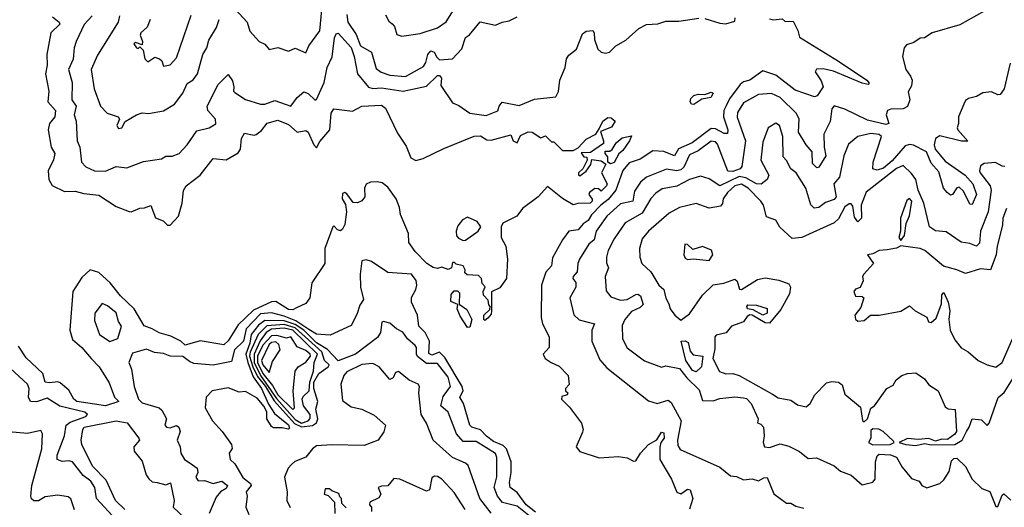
# Model space of a CAD drawing. Extents: x 1995148 to 2088947, y 769131 to 906009.
# Tile 68 of 256: x 2035887 to 2040455, y 777924 to 780186. Entities that reach past the tile are written whole.
import ezdxf

# ---------------------------------------------------------------- set-up
doc = ezdxf.new("R2010")
doc.units = 0

msp = doc.modelspace()

# ---------------------------------------------------------------- linework, layer by layer
at = {"layer": '0CON05XD'}
for points in [[(2037025, 780073.3), (2037045, 780047.5), (2037085, 780058), (2037135, 780040), (2037165, 780054), (2037215, 780032.5), (2037228.8, 780065), (2037280, 780135), (2037291.9, 780265)], [(2037615, 780167.1), (2037625.5, 780155.5), (2037637.1, 780117.1), (2037660.3, 780110.3), (2037745, 780122.2), (2037825, 780149.2), (2037865, 780176), (2037915.7, 780255)], [(2036040.3, 780200.3), (2036070, 780175), (2036074, 780165), (2036031.4, 780125), (2036012.9, 780025), (2036014.6, 779975), (2036007.8, 779935), (2036022.3, 779855), (2036018.6, 779805), (2036053.3, 779765), (2036050, 779735), (2036026.2, 779705), (2036020, 779675), (2036033.5, 779595), (2036050.8, 779565), (2036044.3, 779535.7), (2036018.8, 779485), (2036022, 779445), (2036037.3, 779417.3), (2036095, 779389.2), (2036145, 779391.2), (2036185, 779380), (2036255, 779372.8), (2036335, 779320), (2036395, 779295.8), (2036405, 779294.3), (2036445, 779312.5), (2036467.1, 779312.9), (2036495, 779324), (2036517.4, 779267.4), (2036552.7, 779252.7), (2036573.2, 779233.2), (2036585, 779232.9), (2036623.9, 779275), (2036641.2, 779335), (2036646.6, 779393.4), (2036658.9, 779415), (2036725, 779465.5), (2036785, 779542), (2036845, 779535.4), (2036900.8, 779569.2), (2036911.2, 779585), (2036916.9, 779635), (2036930, 779660), (2036975, 779650.8), (2036985, 779654.2), (2037008.5, 779671.5), (2037035, 779705.6), (2037085, 779720), (2037135, 779700.4), (2037175, 779664.5), (2037215, 779672), (2037225.8, 779665), (2037251.2, 779605), (2037265, 779592.5), (2037279.5, 779620.5), (2037325.4, 779674.6), (2037332.3, 779752.3), (2037345, 779773.3), (2037431.7, 779761.7), (2037475, 779785.8), (2037565, 779790), (2037585, 779776), (2037640.5, 779660.5), (2037679.4, 779599.4), (2037701.5, 779545), (2037725, 779532.7), (2037758.3, 779541.7), (2037855, 779588.9), (2037995, 779646.6), (2038025, 779647.7), (2038055, 779629.5), (2038075, 779626.8), (2038165, 779652.5), (2038176.2, 779625), (2038195, 779614.2), (2038210.8, 779649.2), (2038246.1, 779666.1), (2038265, 779663.8), (2038305, 779637.5), (2038327, 779647), (2038355, 779620), (2038365, 779620), (2038405, 779580), (2038455, 779580), (2038478.3, 779591.7), (2038515, 779632.5), (2038560, 779655), (2038575, 779680), (2038592.5, 779715), (2038615, 779732.5), (2038631.7, 779731.7), (2038650, 779715), (2038633, 779687), (2038581.7, 779668.3), (2038596.2, 779625), (2038595, 779612.5), (2038535, 779570), (2038491.7, 779568.3), (2038505, 779550), (2038518.3, 779548.3), (2038520, 779535), (2038500, 779495), (2038480, 779475), (2038480, 779465), (2038485, 779462.5), (2038515, 779483.3), (2038536.2, 779515), (2038541.7, 779538.3), (2038585, 779532.2), (2038606.4, 779516.4), (2038586.7, 779475), (2038613.3, 779425), (2038608.8, 779415), (2038585, 779390), (2038571.7, 779401.7), (2038555, 779403.3), (2038530, 779385), (2038527.5, 779375), (2038543, 779353), (2038543.3, 779345), (2038533.3, 779335), (2038476.4, 779333.6), (2038455, 779326.7), (2038405, 779356.9), (2038335, 779412.5), (2038292.5, 779365), (2038219.6, 779310.4), (2038194.2, 779275), (2038127.9, 779242.1), (2038121.4, 779225), (2038121.4, 779175), (2038142.9, 779135), (2038150.8, 779075), (2038145.6, 778985), (2038115, 778941.9), (2038075.8, 778924.2), (2038076.7, 778835), (2038075, 778820), (2038059.3, 778800.7), (2038045, 778790), (2038040, 778795), (2038040, 778815), (2038068.3, 778841.7), (2038070, 778855), (2038063, 778863), (2038060, 778885), (2038038.3, 778908.3), (2038037.5, 778925), (2038047, 778947), (2038033, 778963), (2038030, 778985), (2038015, 779000), (2037963, 779003), (2037952.5, 779012.5), (2037953.3, 779025), (2037943.9, 779043.9), (2037912.5, 779052.5), (2037905, 779060), (2037895, 779060), (2037890, 779035), (2037875, 779027.5), (2037845, 779037.5), (2037825, 779031.2), (2037805, 779036), (2037776, 779055), (2037721.5, 779111.5), (2037692.4, 779152.4), (2037690.8, 779195), (2037653.2, 779283.2), (2037650, 779315), (2037634.2, 779355), (2037595, 779410), (2037568.8, 779428.8), (2037545, 779434.6), (2037515, 779432.5), (2037495, 779423.8), (2037487.1, 779405), (2037488, 779365), (2037475, 779346.2), (2037455, 779336.2), (2037435, 779337.5), (2037405, 779378.8), (2037395, 779384), (2037385, 779380), (2037383.1, 779355), (2037398.1, 779328.1), (2037403.3, 779295), (2037395.8, 779235.8), (2037385, 779213.8), (2037375, 779206.7), (2037361.2, 779211.2), (2037345, 779230), (2037340, 779225), (2037303.3, 779125), (2037303.3, 779055), (2037243.3, 778965), (2037233.8, 778895), (2037215, 778870), (2037171.4, 778848.6), (2037155, 778840.6), (2037135, 778841.8), (2037075, 778879.1), (2037055, 778877.4), (2036971.9, 778838.1), (2036900.1, 778769.9), (2036855, 778696.9), (2036835, 778677.5), (2036725, 778695.6), (2036655, 778676.2), (2036634.4, 778694.4), (2036587.9, 778717.9), (2036535, 778732.7), (2036502.6, 778752.6), (2036465, 778765.7), (2036418.5, 778845), (2036355, 778905.3), (2036307.5, 778965), (2036255, 779013.9), (2036215, 779025.4), (2036175, 778989.6), (2036133.8, 778925), (2036119.5, 778745), (2036131.9, 778701.9), (2036175.6, 778665.6), (2036219.1, 778615), (2036256.5, 778575), (2036302.1, 778502.1), (2036326.7, 778435), (2036346.9, 778415), (2036285, 778394.6), (2036151.9, 778415), (2036138.5, 778425), (2036115, 778467.3), (2036075, 778500.6), (2036065, 778505.5), (2036025, 778500.7), (2036005.8, 778505), (2035994.6, 778545), (2035916.9, 778616.9), (2035882.1, 778672.1)], [(2036224.3, 780205), (2036186.3, 780163.7), (2036149.4, 780085), (2036139.4, 780055), (2036136.2, 780003.8), (2036113.6, 779955), (2036131.6, 779895), (2036128.8, 779815), (2036150, 779785), (2036140.5, 779745), (2036150, 779715), (2036154.4, 779625), (2036165.8, 779595), (2036174.2, 779525), (2036195, 779503.1), (2036235, 779485.6), (2036285, 779483.1), (2036335, 779505.8), (2036385, 779499.2), (2036461.7, 779528.3), (2036545, 779541.2), (2036565, 779553.8), (2036595, 779553.8), (2036626.7, 779565), (2036665, 779606.2), (2036709.5, 779670.5), (2036765.8, 779684.2), (2036797.5, 779702.5), (2036795.8, 779725), (2036760.8, 779765), (2036757.5, 779785), (2036808.1, 779885), (2036855, 779932), (2036875, 779903.3), (2036881.5, 779875), (2036879.2, 779855), (2036885, 779848), (2036935, 779815.7), (2037005, 779794), (2037025, 779794.2), (2037071.7, 779811.7), (2037145, 779785.8), (2037174.1, 779825.9), (2037205, 779852), (2037225, 779843.3), (2037257.8, 779812.2), (2037265, 779816), (2037299.6, 779895), (2037313.8, 779965), (2037336.3, 780013.7), (2037347.9, 780102.1), (2037355, 780120), (2037365, 780123.3), (2037425, 780057.5), (2037439.4, 780015), (2037454.5, 779935), (2037505, 779873.5), (2037525, 779866.5), (2037565, 779870), (2037665.6, 779854.4), (2037775, 779878), (2037825, 779927.1), (2037835, 779927.1), (2037844, 779915), (2037841.1, 779881.1), (2037895, 779800), (2037925, 779787.5), (2037975, 779752.5), (2038051.7, 779741.7), (2038105, 779763.3), (2038111.2, 779785), (2038125, 779803.8), (2038205, 779788.9), (2038275, 779817.3), (2038375, 779828.6), (2038387.1, 779852.9), (2038393.7, 779906.3), (2038417.1, 779965), (2038424.6, 780005), (2038435, 780021.8), (2038470.9, 780049.1), (2038498.8, 780121.2), (2038515, 780133.6), (2038545.5, 780135.5), (2038552.9, 780125), (2038554.2, 780095), (2038570, 780050), (2038585, 780036.2), (2038605, 780031.2), (2038623.6, 780036.4), (2038652.5, 780065), (2038698.8, 780091.2), (2038758.8, 780145), (2038795, 780164.2), (2038847, 780167), (2038885, 780180), (2038945, 780178.8), (2039037.2, 780192.8)], [(2036350, 780205), (2036343.5, 780175), (2036248.9, 780021.1), (2036218.5, 779955), (2036233.3, 779865), (2036262.5, 779785), (2036292.7, 779752.7), (2036343.8, 779735), (2036350, 779725), (2036337.7, 779695), (2036345, 779681.8), (2036360.6, 779685), (2036376, 779714), (2036430, 779745), (2036455, 779754), (2036485, 779751.2), (2036555, 779763.8), (2036605.5, 779794.5), (2036644.2, 779845), (2036665, 779890), (2036692.1, 779907.9), (2036711.9, 779935), (2036736.7, 780025), (2036755.6, 780055), (2036765, 780091.2), (2036800.3, 780149.7), (2036813, 780187)], [(2036493.4, 780186.6), (2036478.5, 780151.5), (2036448.8, 780125), (2036446.7, 780115), (2036457.5, 780085), (2036455, 780070), (2036425, 780080), (2036417.5, 780075), (2036430, 780055), (2036437.5, 780052.5), (2036445, 780060), (2036460, 780045), (2036467.5, 780005), (2036481.2, 779991.2), (2036515, 780012), (2036536.2, 780005), (2036546.7, 779995), (2036555, 779970), (2036585, 779976.7), (2036615, 780008.8), (2036682.6, 780207.4)], [(2036887.5, 780235), (2036942.5, 780175), (2036955, 780133.3), (2036998.8, 780085), (2037025, 780073.3)], [(2037405, 780210), (2037410, 780175), (2037447.8, 780117.8), (2037469.1, 780065), (2037519.4, 780035), (2037540.3, 779960.3), (2037563.6, 779943.6), (2037605, 779928.2), (2037676.6, 779923.4), (2037761.1, 779968.9), (2037772, 779988), (2037780.3, 780025), (2037795, 780041.5), (2037810.4, 780035), (2037821.7, 780011.7), (2037835, 779999.6), (2037895, 780004.2), (2037938.9, 780051.1), (2037955, 780104), (2037973.2, 780116.8), (2038023.5, 780176.5), (2038095, 780160.6), (2038125.6, 780174.4), (2038158.3, 780181.7), (2038195, 780200)], [(2037585, 780209.2), (2037600.2, 780180.2), (2037615, 780167.1)], [(2039365, 780190), (2039384, 780186), (2039425, 780190), (2039438.3, 780178.3), (2039475, 780180), (2039496.4, 780136.4), (2039504.5, 780104.5), (2039685, 779993.3), (2039816.7, 779905), (2039828.6, 779891.4), (2039823.9, 779886.1), (2039795, 779892.5), (2039663.2, 779946.8), (2039615, 779958), (2039583, 779957), (2039577.5, 779945), (2039605, 779902.5), (2039613.8, 779875), (2039586.8, 779833.2), (2039575, 779828), (2039485, 779859.1), (2039395, 779929.1), (2039335, 779949.1), (2039275, 779906.2), (2039245, 779897.4), (2039229.1, 779885), (2039180.2, 779819.8), (2039165, 779787.3), (2039153.1, 779765), (2039152.9, 779735), (2039172.7, 779675), (2039171.3, 779658.7), (2039155, 779657.5), (2039115, 779679.6), (2039095, 779681.2), (2039007.1, 779615), (2038943.3, 779586.7), (2038925, 779554.4), (2038875, 779575.5), (2038825, 779578.1), (2038765, 779538.5), (2038715, 779522.5), (2038685, 779486.5), (2038652.5, 779395), (2038617.5, 779352.5), (2038583.4, 779325), (2038539.7, 779280.3), (2038523.9, 779255), (2038501, 779239), (2038478.2, 779211.8), (2038435, 779205.8), (2038406, 779165), (2038358.3, 779081.7), (2038354, 779045), (2038328.8, 779015), (2038308, 778955), (2038306, 778805), (2038313.1, 778775), (2038344, 778715), (2038343.3, 778665), (2038316.2, 778635), (2038325, 778613.8), (2038353.3, 778595), (2038389.4, 778579.4), (2038431.2, 778535), (2038436.4, 778493.6), (2038420, 778475), (2038420, 778465), (2038430, 778455), (2038427.5, 778445), (2038401.7, 778438.3), (2038400, 778425), (2038437.7, 778387.7), (2038494.1, 778314.1), (2038501.2, 778285), (2038498.3, 778271.7), (2038468, 778205), (2038485, 778182), (2038575, 778152.9), (2038665, 778159.4), (2038705, 778153.1), (2038735, 778138), (2038745, 778140), (2038766.5, 778175), (2038804.6, 778215.4), (2038842.7, 778237.3), (2038865, 778272), (2038875, 778268.8), (2038877.5, 778245), (2038862, 778225), (2038857.4, 778202.6), (2038857.1, 778145), (2038910.4, 778055), (2038935, 777994.2), (2038955, 777985.8), (2038985, 778007.5), (2038998, 778005), (2039009.4, 777965), (2038994.4, 777915)], [(2040365, 780227.5), (2040248.1, 780161.9), (2040120, 780125), (2040085, 780102.5), (2040065, 780100), (2040035, 780080), (2040000.8, 780069.2), (2039990, 780055), (2039982.5, 780015), (2039997.5, 779955), (2040020, 779925), (2040026.7, 779905), (2040025, 779880), (2040008.3, 779851.7), (2040016, 779815), (2040005.8, 779784.2), (2039985, 779773.2), (2039928.3, 779771.7), (2039912.5, 779765), (2039906.2, 779745), (2039918.8, 779705), (2039905, 779700), (2039820.3, 779720.3), (2039715, 779771.6), (2039665, 779786.7), (2039655, 779773.3), (2039646.5, 779713.5), (2039618.2, 779655), (2039619.6, 779595), (2039627.5, 779555), (2039595, 779502.5), (2039585, 779498.8), (2039565, 779518.8), (2039563.8, 779573.8), (2039536, 779606), (2039500, 779665), (2039502.7, 779725), (2039490.5, 779750.5), (2039414.7, 779824.7), (2039375, 779844.4), (2039315, 779839.2), (2039245, 779800), (2039216.7, 779755), (2039215.8, 779734.2), (2039254.5, 779625), (2039237.3, 779505), (2039230, 779495), (2039195, 779481.7), (2039172.9, 779482.9), (2039125, 779609.2), (2039115, 779620), (2039095, 779622.1), (2039035, 779578.2), (2038995, 779559.5), (2038968.3, 779501.7), (2038955, 779489.2), (2038935, 779484.6), (2038887.6, 779492.4), (2038794.3, 779455), (2038767.2, 779432.8), (2038738.6, 779391.4), (2038731.8, 779345), (2038675, 779331.8), (2038611.1, 779275), (2038561.1, 779205), (2038552.1, 779165), (2038528.1, 779145), (2038484.4, 779075), (2038475.7, 779055), (2038473.2, 779016.8), (2038454.4, 778995), (2038452.9, 778985), (2038466.6, 778966.6), (2038466.7, 778945), (2038440, 778895), (2038457.3, 778817.3), (2038483.2, 778793.2), (2038553.3, 778775), (2038541.9, 778745), (2038541.9, 778695), (2038577.9, 778607.9), (2038611.4, 778571.4), (2038805, 778418), (2038845, 778406), (2038895, 778420.6), (2038909.5, 778409.5), (2038955.9, 778325), (2038939.4, 778235), (2038940.6, 778210.6), (2038951.5, 778191.5), (2039135, 778109.5), (2039185, 778069.2), (2039213, 778067), (2039245, 778051.2), (2039285, 778056.2), (2039315, 778046.2), (2039339.1, 778060.9), (2039355, 778061.4), (2039385, 777986.7), (2039445, 777943.3), (2039465, 777942.5), (2039488.3, 777928.3), (2039525, 777920)], [(2039065, 780191.8), (2039135, 780170), (2039162.5, 780167.5), (2039205, 780180), (2039206.7, 780195)], [(2040482.7, 779985), (2040454.2, 779865), (2040435, 779840), (2040425, 779837.1), (2040395, 779851.5), (2040355, 779847.3), (2040325, 779830), (2040289.3, 779820.7), (2040275, 779811.2), (2040266.9, 779795), (2040242.5, 779735), (2040242.5, 779705), (2040235.7, 779685), (2040238.5, 779675), (2040285, 779622.5), (2040256.8, 779623.2), (2040155, 779647.1), (2040136.2, 779635), (2040130, 779605), (2040134.2, 779585), (2040180, 779530), (2040272.8, 779465), (2040308.5, 779425), (2040325.5, 779375), (2040305, 779328.8), (2040295, 779330), (2040265, 779390), (2040245, 779408.6), (2040235, 779405.8), (2040215, 779375.7), (2040205, 779372.5), (2040190, 779385), (2040173.3, 779405), (2040150.3, 779480.3), (2040115, 779520), (2040093.1, 779573.1), (2040033.9, 779603.9), (2040015, 779607.9), (2039995, 779601.8), (2039935, 779531.9), (2039895, 779497.1), (2039865, 779487.5), (2039845, 779494), (2039846.2, 779525), (2039885.2, 779645), (2039875, 779653.3), (2039835, 779658.9), (2039815, 779653.8), (2039775.5, 779644.5), (2039731.3, 779608.7), (2039710.6, 779555), (2039690.4, 779455), (2039664.6, 779425), (2039675, 779364), (2039665, 779351.5), (2039625, 779337.7), (2039594.6, 779314.6), (2039572.5, 779312.5), (2039556.8, 779326.8), (2039534.3, 779405), (2039490, 779475), (2039464.2, 779494.2), (2039445, 779532.5), (2039429.3, 779549.3), (2039428.1, 779645), (2039411.2, 779695), (2039395, 779706.2), (2039360, 779685), (2039335, 779617.5), (2039325.7, 779535), (2039362.5, 779465), (2039354, 779445), (2039326.9, 779423.1), (2039305.4, 779424.6), (2039255, 779453), (2039225, 779458.4), (2039135, 779415.5), (2039085, 779448.6), (2039045, 779460), (2038995, 779445.4), (2038935, 779414.6), (2038910.2, 779409.8), (2038868, 779402), (2038838.5, 779381.5), (2038815, 779357.1), (2038775, 779288.9), (2038696, 779244), (2038645, 779170), (2038617.5, 779115), (2038610, 779085), (2038608.8, 779058.8), (2038618.6, 779035), (2038602.9, 778995), (2038607.5, 778927.5), (2038630.3, 778900.3), (2038674.6, 778884.6), (2038705, 778887.7), (2038745, 778910.8), (2038755, 778912.7), (2038767.3, 778905), (2038779.5, 778865), (2038765, 778850.4), (2038725, 778832.2), (2038694.4, 778795), (2038682.4, 778767.6), (2038684.2, 778705), (2038705, 778663.8), (2038785, 778604.2), (2038865, 778574.2), (2038885, 778580), (2038948, 778568), (2038981.4, 778525), (2039039, 778469), (2039055, 778420), (2039105, 778417.5), (2039135, 778428.8), (2039205, 778436), (2039245, 778432.5), (2039258.3, 778428.3), (2039280, 778405), (2039312.5, 778335), (2039310, 778315), (2039325, 778310), (2039337.5, 778295), (2039341.2, 778255), (2039336.7, 778225), (2039342.5, 778205), (2039365, 778201.4), (2039415, 778217.8), (2039455, 778208.2), (2039505, 778182.5), (2039545, 778150.5), (2039584.1, 778154.1), (2039665, 778116.7), (2039695, 778092), (2039745, 778072.5), (2039795, 778028.6), (2039845, 778040), (2039855.9, 778054.1), (2039858, 778135), (2039865, 778162.5), (2039875, 778170.8), (2039927.5, 778167.5), (2039955, 778156.7), (2039980.3, 778110.3), (2040025, 778057.5), (2040060, 778045), (2040072.5, 778025), (2040096.1, 778013.9), (2040155, 778033.8), (2040175, 778051.2), (2040199.7, 778090.3), (2040210.5, 778139.5), (2040220.3, 778149.7), (2040235, 778152), (2040275, 778113.3), (2040305.7, 778055), (2040350.9, 778010.9), (2040387.6, 777997.6), (2040415, 777927.5), (2040425, 777927.5), (2040445, 777980), (2040453, 777987), (2040485, 777956.7)], [(2039015, 779792.7), (2039004, 779794), (2038997.3, 779805), (2039000, 779820), (2039015, 779834.5), (2039035, 779841.3), (2039065, 779840), (2039095, 779850.6), (2039104, 779845), (2039094, 779825), (2039052.3, 779817.7), (2039015, 779792.7)], [(2038627.3, 779517.3), (2038616.2, 779525), (2038615, 779550), (2038603.3, 779565), (2038603.3, 779576.7), (2038625, 779576.7), (2038635, 779583.8), (2038654.6, 779615.4), (2038682.2, 779637.8), (2038725, 779647.5), (2038715.7, 779625), (2038685, 779579.4), (2038666.7, 779563.3), (2038645, 779523.1), (2038627.3, 779517.3)], [(2040457.5, 779505), (2040445, 779506), (2040414.1, 779524.1), (2040361.4, 779518.6), (2040345, 779507.5), (2040339.2, 779485), (2040342.9, 779475), (2040389.6, 779415), (2040394, 779395), (2040379.5, 779295), (2040343.6, 779205), (2040340.2, 779149.8), (2040325, 779135.6), (2040295, 779148.5), (2040255, 779154.3), (2040185, 779202), (2040135, 779207.1), (2040108, 779225), (2040082.2, 779335), (2040054.5, 779395), (2040044.6, 779445), (2040025, 779472.9), (2039985, 779509.2), (2039955, 779495.4), (2039813.3, 779386.7), (2039790.6, 779325), (2039792.9, 779265), (2039775, 779248), (2039759.5, 779269.5), (2039751.7, 779321.7), (2039745, 779331.2), (2039735, 779332), (2039715, 779317.8), (2039685, 779261.9), (2039665, 779243.3), (2039515, 779175.4), (2039470.8, 779170.8), (2039414.1, 779224.1), (2039395.4, 779255.4), (2039351.5, 779271.5), (2039337.5, 779325), (2039326.1, 779345), (2039267.3, 779405), (2039235, 779422.7), (2039205, 779415.3), (2039171.1, 779385), (2039150, 779355), (2039147, 779333), (2039138.8, 779321.2), (2039085, 779311.9), (2039025, 779332.9), (2038948.8, 779315), (2038900.7, 779289.3), (2038804, 779205), (2038775, 779170), (2038762, 779125), (2038764.2, 779084.2), (2038773.8, 779055), (2038815, 779016.2), (2038852.5, 778955), (2038875.7, 778935), (2038884.2, 778894.2), (2038898, 778868), (2038904.2, 778844.2), (2038926.7, 778815), (2038955, 778792.5), (2038995, 778822), (2039055, 778908.8), (2039105, 778956.7), (2039153.9, 778963.9), (2039205, 778982), (2039215, 778973.3), (2039226.4, 778936.4), (2039235, 778934), (2039309.7, 778980.3), (2039345, 778988.5), (2039408.5, 778978.5), (2039455, 778960), (2039463.3, 778945), (2039457.7, 778915), (2039418.2, 778841.8), (2039365, 778778.3), (2039345, 778779.5), (2039285.6, 778815.6), (2039275, 778816.6), (2039261.3, 778808.7), (2039245, 778783.9), (2039188.8, 778765), (2039165, 778733.8), (2039117.7, 778722.3), (2039111.4, 778715), (2039111.4, 778658.6), (2039102.5, 778615), (2039133.2, 778553.2), (2039162.8, 778542.8), (2039195, 778544.3), (2039225, 778535.7), (2039378.7, 778448.7), (2039405, 778431.5), (2039465, 778420.2), (2039495, 778398.8), (2039535, 778390.5), (2039554.3, 778405), (2039575.7, 778445), (2039629.2, 778500.8), (2039655, 778508), (2039685, 778503.7), (2039702.3, 778492.3), (2039715, 778449.5), (2039788.3, 778388.3), (2039797, 778327), (2039805, 778320), (2039820, 778335), (2039835, 778383.3), (2039853.3, 778395), (2039910, 778475), (2039939.3, 778490.7), (2039953.8, 778515), (2039980, 778535), (2040005, 778544.2), (2040045, 778548.1), (2040085, 778519.2), (2040105, 778492), (2040147.5, 778465), (2040180.7, 778390.7), (2040195, 778380), (2040227.5, 778377.5), (2040232.5, 778275), (2040225, 778262.5), (2040191.7, 778238.3), (2040165, 778240), (2040135, 778231.2), (2040105, 778242.5), (2040055, 778238), (2040006.4, 778243.6), (2039967.5, 778225), (2039997.5, 778215), (2040045, 778211.2), (2040085, 778220), (2040117, 778213), (2040225, 778214.8), (2040259.4, 778235), (2040278.9, 778275), (2040292.5, 778295), (2040305.8, 778334.2), (2040349.5, 778329.5), (2040375, 778303.3), (2040385, 778313.8), (2040427, 778433), (2040453.4, 778456.6), (2040515, 778552.5)], [(2039975, 779161.2), (2039991.5, 779185), (2039999.8, 779240.2), (2040015, 779275.8), (2040026.1, 779345), (2040015, 779356.9), (2040003.2, 779346.8), (2039973.2, 779265), (2039972.5, 779205), (2039966, 779175), (2039975, 779161.2)], [(2040465, 779310.8), (2040447.8, 779265), (2040446.3, 779233.7), (2040421.5, 779135), (2040417.5, 779095), (2040391.2, 779025), (2040345, 779030.5), (2040275, 779008), (2040233.8, 779026.2), (2040172.3, 779042.3), (2040086.2, 779115), (2040065, 779125.3), (2039975, 779136.7), (2039955, 779126.2), (2039911.2, 779118.8), (2039875, 779115.7), (2039845, 779100), (2039820, 779095), (2039847.5, 779055), (2039802.5, 779005), (2039797.5, 778995), (2039800, 778975), (2039786.1, 778943.9), (2039764.2, 778935.8), (2039756.7, 778925), (2039765, 778903.3), (2039795, 778902.5), (2039802.5, 778895), (2039789.5, 778850.5), (2039762, 778815), (2039765, 778797.5), (2039775, 778788), (2039805, 778791.1), (2039834.1, 778815.9), (2039875, 778814.6), (2039975.4, 778834.6), (2040015, 778858.8), (2040040.8, 778835), (2040095, 778806.2), (2040102.5, 778785), (2040115, 778782), (2040137.9, 778802.1), (2040162.7, 778867.3), (2040165, 778910), (2040175, 778920), (2040193.8, 778875), (2040201.4, 778835), (2040197.5, 778795), (2040203.6, 778745), (2040225, 778701.2), (2040253.9, 778663.9), (2040286.7, 778645), (2040334, 778605), (2040375, 778584.6), (2040415, 778574.7), (2040445, 778596.2), (2040505, 778733.2)], [(2037945, 779161.2), (2037955, 779163.3), (2038014.5, 779205.5), (2038025.8, 779225), (2038010.2, 779250.2), (2037965, 779270), (2037941.8, 779258.2), (2037920.2, 779229.8), (2037911.9, 779205), (2037914.2, 779184.2), (2037922.9, 779172.9), (2037945, 779161.2)], [(2039085, 779068.5), (2039102.3, 779095), (2039096.4, 779116.3), (2039055, 779134), (2039010.4, 779120.4), (2038985, 779142.5), (2038973.3, 779145), (2038968.8, 779095), (2038975, 779080), (2038985, 779074), (2039012.7, 779077.3), (2039085, 779068.5)], [(2038053.2, 778253.2), (2038025, 778282.8), (2037985.2, 778295.2), (2037974.8, 778304.8), (2037946.7, 778405), (2037928.6, 778435), (2037943.8, 778465), (2037939.4, 778485), (2037859.2, 778619.2), (2037835, 778643.1), (2037799.2, 778629.2), (2037785, 778638.1), (2037788.9, 778695), (2037768.6, 778735), (2037738.4, 778765), (2037732.9, 778815), (2037704.4, 778875), (2037705, 778897.5), (2037725.4, 778934.6), (2037729.6, 778955), (2037726.6, 778976.6), (2037705, 779005.5), (2037595, 779012.9), (2037520, 779065), (2037495, 779072.5), (2037475, 779067.5), (2037467.5, 779005), (2037469.1, 778945), (2037482.5, 778887.5), (2037465, 778862.5), (2037451.9, 778818.1), (2037425, 778767.5), (2037327.6, 778722.4), (2037265, 778727.2), (2037228.8, 778748.8), (2037168.7, 778788.7), (2037115, 778810.8), (2037055, 778825.6), (2037005, 778822), (2036938, 778752), (2036925, 778694.4), (2036883.3, 778655), (2036869.7, 778600.3), (2036785, 778582.7), (2036695, 778591.8), (2036675, 778599.6), (2036644.3, 778624.3), (2036585.5, 778625.5), (2036555, 778637.7), (2036512.7, 778642.7), (2036475, 778658), (2036411.2, 778638.8), (2036393.8, 778595), (2036405.8, 778565), (2036418.1, 778485), (2036438.5, 778425), (2036455, 778408.5), (2036533.8, 778385), (2036546.7, 778375), (2036568.8, 778335), (2036560, 778305), (2036568.8, 778295), (2036585, 778292.5), (2036615, 778302.9), (2036626.1, 778296.1), (2036632.3, 778275), (2036617.9, 778235), (2036631.1, 778205), (2036634.2, 778175), (2036651.2, 778145), (2036678.4, 778128.4), (2036710, 778105), (2036714.2, 778085), (2036704.3, 778064.3), (2036715, 778046.7), (2036745, 778048.2), (2036785, 778034.1), (2036825, 778045.6), (2036850.8, 778025), (2036845, 778011.1), (2036818.9, 777995), (2036799.3, 777970.7), (2036766.5, 777895)], [(2037965, 778757.5), (2037931.4, 778811.4), (2037916.2, 778845), (2037920, 778865), (2037888, 778878), (2037888.3, 778911.7), (2037902.1, 778927.9), (2037918.3, 778928.3), (2037928.3, 778918.3), (2037926.4, 778866.4), (2037960.9, 778840.9), (2037984.4, 778795), (2037975, 778760), (2037965, 778757.5)], [(2036305, 778692.5), (2036343, 778707), (2036360, 778765), (2036346.2, 778786.2), (2036335, 778826.2), (2036295, 778858), (2036270.7, 778869.3), (2036235.7, 778824.3), (2036235, 778790), (2036258, 778725), (2036305, 778692.5)], [(2039335, 778814.8), (2039289.6, 778839.6), (2039263.3, 778845), (2039260, 778855), (2039265, 778863.3), (2039305, 778862.5), (2039355, 778846), (2039355, 778824.3), (2039335, 778814.8)], [(2038249.2, 777885), (2038195, 777929.4), (2038126.4, 777946.4), (2038103.9, 777975), (2038088.9, 778015), (2038100, 778065), (2038101.5, 778155), (2038095, 778174.2), (2038005, 778229.6), (2037945, 778229.5), (2037914.2, 778264.2), (2037874.6, 778364.6), (2037841.2, 778395), (2037851.3, 778438.7), (2037886.1, 778485), (2037875, 778527.5), (2037825, 778590.5), (2037775, 778591.2), (2037733.1, 778623.1), (2037727.6, 778635), (2037728.2, 778665), (2037721.5, 778675), (2037685.8, 778705), (2037665, 778735.8), (2037635, 778752), (2037605, 778778), (2037575, 778785.8), (2037567.5, 778782.5), (2037560.7, 778735), (2037547.8, 778712.2), (2037445, 778634.8), (2037365, 778603.5), (2037316, 778656), (2037265, 778687.4), (2037205.6, 778745.6), (2037165, 778771.9), (2037115, 778788.4), (2037025, 778790.6), (2036995, 778769.5), (2036961.3, 778725), (2036954.4, 778685), (2036936, 778635), (2036945.1, 778595.1), (2036969.7, 778529.7), (2037008.8, 778475), (2037041.8, 778401.8), (2037069.6, 778359.6), (2037135, 778306), (2037139.4, 778290.6), (2037135, 778286.2), (2037105, 778293.3), (2037065, 778292.2), (2037055, 778298.1), (2037033.3, 778335), (2037034.2, 778365), (2037021.7, 778391.7), (2036989.7, 778429.7), (2036935, 778460.5), (2036905, 778458.8), (2036855, 778478.1), (2036780, 778465), (2036752.5, 778435), (2036747.5, 778385), (2036781.5, 778325), (2036826.1, 778276.1), (2036870, 778215), (2036873.3, 778196.7), (2036858.8, 778175), (2036863.3, 778145), (2036885.9, 778125.9), (2036921.8, 778061.8), (2036958.5, 778035), (2036961.2, 778025), (2036937.5, 777995), (2036942, 777975), (2036935.8, 777925), (2036950.3, 777890.3)], [(2037195, 778297.4), (2037245, 778303.4), (2037264.8, 778315), (2037270.9, 778335), (2037261.4, 778378.6), (2037270, 778415), (2037251.6, 778475), (2037251.1, 778505), (2037275, 778545.2), (2037318.2, 778575), (2037323.1, 778585), (2037301.8, 778605), (2037288.9, 778645), (2037165, 778756), (2037115, 778772.6), (2037033.4, 778766.6), (2036994.1, 778725.9), (2036956.5, 778643.5), (2036954, 778625), (2036969, 778575), (2036990.9, 778530.9), (2037027, 778485), (2037067.3, 778417.4), (2037162.4, 778312.4), (2037195, 778297.4)], [(2037195, 778314.4), (2037225.3, 778324.7), (2037234.5, 778335.5), (2037234.2, 778355), (2037204.4, 778395), (2037197.3, 778425), (2037202.4, 778437.6), (2037230.3, 778465), (2037232.6, 778505), (2037250.7, 778555), (2037252.7, 778595), (2037269.2, 778635), (2037155, 778745.6), (2037115, 778755.6), (2037055, 778750.6), (2037030.3, 778735), (2037003.1, 778696.9), (2036975.1, 778634.9), (2036975.2, 778595), (2037005, 778535), (2037078.5, 778428.5), (2037165, 778330.6), (2037195, 778314.4)], [(2037155, 778378.1), (2037161.9, 778385), (2037156.4, 778463.6), (2037164.5, 778555), (2037178.9, 778575), (2037215, 778597.8), (2037235.7, 778625), (2037234.1, 778635), (2037215, 778651.1), (2037175, 778668.8), (2037145, 778714.4), (2037125, 778709.2), (2037080.7, 778720.7), (2037055, 778719.5), (2037015, 778676.6), (2036990.3, 778625), (2036989.8, 778595), (2037015, 778544.9), (2037059.7, 778489.7), (2037085, 778446.3), (2037155, 778378.1)], [(2037045, 778548.6), (2037060.2, 778599.8), (2037095.8, 778654.2), (2037089.7, 778679.7), (2037075, 778691.6), (2037055, 778688.4), (2037045, 778679), (2037009.4, 778605), (2037015.8, 778585), (2037045, 778548.6)], [(2039025, 778552.9), (2039008.7, 778558.7), (2038976.9, 778605), (2038956.2, 778695), (2038975, 778695.9), (2038988.1, 778688.1), (2038997.9, 778647.9), (2039011.3, 778631.3), (2039056.4, 778625), (2039049.6, 778575), (2039025, 778552.9)], [(2036334.6, 777865), (2036243.5, 777965), (2036235.9, 778015.9), (2036218.2, 778045), (2036181.6, 778071.6), (2036132, 778135), (2036115, 778139.5), (2036085, 778135.6), (2036061.2, 778145), (2036061.1, 778165), (2036095.4, 778255), (2036103.5, 778305), (2036121.2, 778318.8), (2036193.8, 778345), (2036201.2, 778355), (2036190, 778365), (2036072.9, 778392.9), (2036015, 778430.5), (2035965, 778412.5), (2035938, 778415), (2035928.2, 778435), (2035931.5, 778475), (2035924.2, 778495), (2035845, 778567.1)], [(2038075, 777896.5), (2038021.5, 777965), (2037967.4, 778117.4), (2037955, 778128.6), (2037895, 778154.2), (2037805.7, 778235), (2037774.5, 778314.5), (2037750, 778355), (2037738.6, 778455), (2037742.5, 778485), (2037736, 778495), (2037693.7, 778513.7), (2037645, 778553.8), (2037630.5, 778549.5), (2037620, 778525), (2037605, 778516.7), (2037555, 778575.6), (2037525, 778590.8), (2037475, 778586), (2037405, 778553.1), (2037390.8, 778535), (2037376.9, 778495), (2037385, 778420), (2037425, 778390), (2037475, 778379.4), (2037531.3, 778351.3), (2037584.5, 778305), (2037576.6, 778273.4), (2037550, 778235), (2037485, 778210.6), (2037336, 778214), (2037265, 778209), (2037245.4, 778194.6), (2037215, 778156.5), (2037164.3, 778135.7), (2037148.3, 778121.7), (2037133.3, 778105), (2037116.1, 778063.9), (2037128.5, 777995), (2037126.1, 777956.1), (2037142.5, 777922.5)], [(2036375, 777913.1), (2036332.5, 777955), (2036289.2, 778049.2), (2036225.4, 778115), (2036175.8, 778215), (2036171.9, 778235), (2036179.6, 778285), (2036186.9, 778295), (2036335, 778325.2), (2036385.6, 778315.6), (2036440.6, 778245), (2036442.9, 778235), (2036416.5, 778205), (2036418.5, 778185), (2036455, 778138), (2036474.5, 778075), (2036486, 778056), (2036502, 778042), (2036525, 778038.9), (2036565, 778027.5), (2036587.5, 778037.5), (2036603.8, 777955), (2036600, 777925), (2036655, 777872.5)], [(2035944.5, 778024.5), (2035990, 778195), (2035992.5, 778265), (2035985, 778280), (2035924.1, 778265.9), (2035835, 778274.2)], [(2039844.2, 778214.2), (2039925, 778214.7), (2039943.3, 778225), (2039940.7, 778230.7), (2039892.5, 778275), (2039873, 778287), (2039845, 778287.5), (2039835, 778280), (2039836.2, 778245), (2039825, 778223.8), (2039844.2, 778214.2)], [(2038280.7, 777900.7), (2038236.2, 777935), (2038195, 777991.8), (2038163.1, 778015), (2038158.8, 778038.8), (2038167.9, 778085), (2038167.8, 778135), (2038145.4, 778195.4), (2038130.8, 778210.8), (2038085, 778228.5), (2038053.2, 778253.2)], [(2037954.1, 777914.1), (2037902.4, 777992.4), (2037845, 778054), (2037825, 778066), (2037811.7, 778068.3), (2037799.5, 778060.5), (2037788, 778005), (2037775, 777999.2), (2037650.8, 778055), (2037622.9, 778057.1), (2037595, 778023.3), (2037565, 778022.5), (2037550, 778015), (2037562.5, 777985), (2037553, 777967), (2037511.7, 777948.3), (2037510, 777935), (2037520, 777925), (2037520, 777905)], [(2036142.2, 777912.2), (2036125, 777963.3), (2036112.9, 777972.9), (2036065, 777980.6), (2036005, 777972.5), (2035975, 777953.1), (2035953.2, 777953.2), (2035942.4, 777962.4), (2035939.4, 777975), (2035944.5, 778024.5)], [(2037401.7, 777921.7), (2037381.7, 777941.7), (2037380, 777965), (2037371.7, 777971.7), (2037368.3, 777988.3), (2037335, 778000), (2037325, 778010), (2037305, 778010), (2037300, 777985), (2037318.3, 777978.3), (2037348.3, 777948.3), (2037350, 777895)]]:
    msp.add_lwpolyline(points, dxfattribs=at)

doc.saveas('drawing.dxf')
